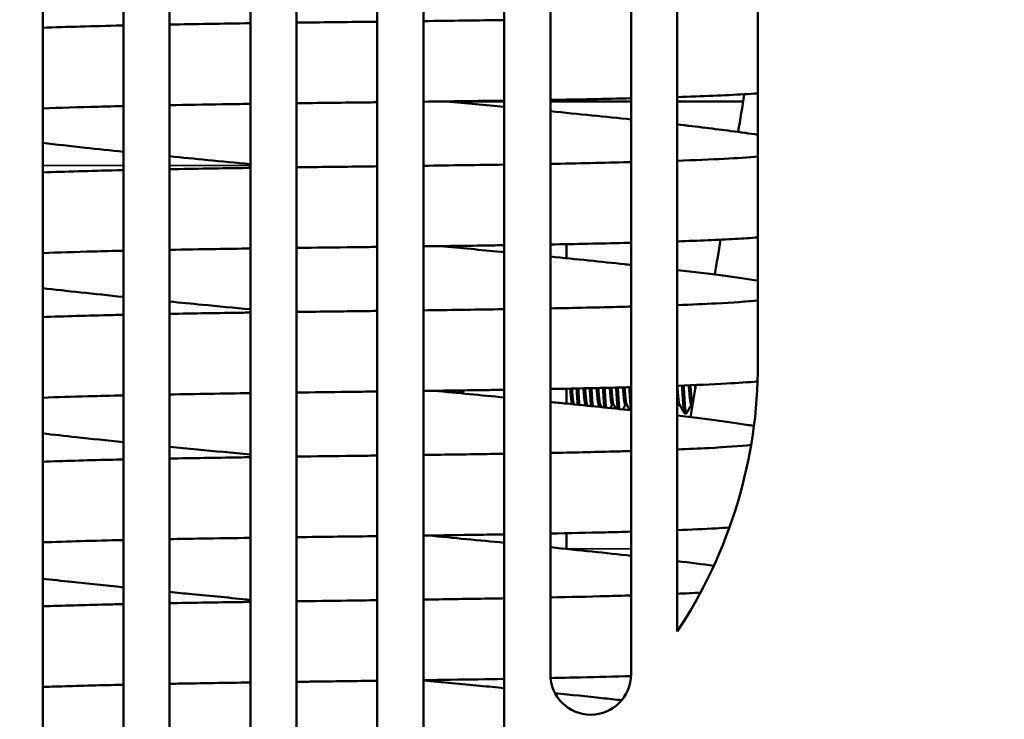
# Model space of a CAD drawing. Header units: inches. Extents: x 0 to 136, y 2 to 86.
# Tile 22 of 61: x 57 to 60, y 39 to 41. Entities that reach past the tile are written whole.
import ezdxf

# ---------------------------------------------------------------- set-up
doc = ezdxf.new("R2010")
doc.units = ezdxf.units.IN
doc.header["$LTSCALE"] = 4
doc.header["$MEASUREMENT"] = 0
for name, color, linetype, lineweight in [('Dimension (ANSI)', 7, 'Continuous', 25), ('Visible (ANSI)', 7, 'Continuous', 50), ('Visible Narrow (ANSI)', 7, 'Continuous', 35)]:
    doc.layers.add(name, color=color, linetype=linetype, lineweight=lineweight)
doc.styles.add('Dimension Text (ANSI)', font='tahoma.ttf')
doc.dimstyles.new('Dual Dimension', dxfattribs={"dimscale": 4, "dimtxt": 0.12, "dimasz": 0.098425, "dimexe": 0.125, "dimexo": 0.0625, "dimgap": 0.031496, "dimtad": 0, "dimtih": 1, "dimtoh": 1, "dimrnd": 1e-08, "dimzin": 4, "dimdsep": 46, "dimtxsty": 'Dimension Text (ANSI)', "dimcen": 0.09, "dimdle": 0.393701, "dimclrd": 256, "dimclre": 256, "dimclrt": 256, "dimadec": 0, "dimazin": 1, "dimtfac": 1, "dimtofl": 0, "dimtmove": 0, "dimatfit": 3, "dimfxl": 1, "dimtolj": 1, "dimtzin": 4, "dimlwd": -1, "dimlwe": -1, "dimarcsym": 0})

# ---------------------------------------------------------------- blocks, each defined once
blk = doc.blocks.new('*D10')
at = {"layer": 'Defpoints', "color": 0, "transparency": 16777216}
for p in [(51.0721, 43.2608), (63.0632, 29.1302), (51.0721, 21.5929)]:
    blk.add_point(p, dxfattribs=at)
at = {"layer": 'Dimension (ANSI)', "transparency": 16777216}
for p, q in [((51.0721, 43.0108), (51.0721, 21.0929)), ((63.0632, 28.8802), (63.0632, 21.0929)), ((51.4658, 21.5929), (54.7936, 21.5929)), ((62.6695, 21.5929), (59.264, 21.5929))]:
    blk.add_line(p, q, dxfattribs=at)
for points in [[(51.4658, 21.6585), (51.4658, 21.5273), (51.0721, 21.5929)], [(62.6695, 21.6585), (62.6695, 21.5273), (63.0632, 21.5929)]]:
    blk.add_solid(points, dxfattribs=at)
at = {"layer": 'Dimension (ANSI)', "transparency": 16777216, "insert": (57.0288, 22.5445), "char_height": 0.48, "attachment_point": 2, "style": 'Dimension Text (ANSI)'}
blk.add_mtext('\\A1;{\\H3.0x;(}\\S11.99^ 304.6 mm;{\\H3.0x;)}', dxfattribs=at)

msp = doc.modelspace()

# ---------------------------------------------------------------- linework, layer by layer
at = {"layer": 'Visible (ANSI)'}
for p, q in [((57.4308, 38.6559), (57.4308, 45.3777)), ((57.6808, 45.3777), (57.6808, 38.6559)), ((57.8237, 38.6559), (57.8237, 45.3777)), ((58.0737, 45.3777), (58.0737, 38.6559)), ((57.0379, 38.7745), (57.0379, 45.2592)), ((57.2879, 45.2592), (57.2879, 38.7745)), ((58.2165, 38.7745), (58.2165, 45.2592)), ((58.4665, 45.2592), (58.4665, 38.7745)), ((58.6094, 39.0545), (58.6094, 44.9791)), ((58.8594, 44.9791), (58.8594, 39.0545)), ((59.0022, 39.1877), (59.0022, 44.846)), ((59.2522, 44.0168), (59.2522, 40.0168)), ((58.2898, 40.8293), (58.4665, 40.8293)), ((58.6094, 40.8293), (58.8594, 40.8293)), ((59.0022, 40.8293), (59.2062, 40.8293)), ((58.6596, 40.3872), (58.6596, 40.3437)), ((58.3365, 39.9342), (58.3365, 39.9248)), ((58.6596, 39.9395), (58.6596, 39.8933)), ((58.7189, 39.8896), (58.7236, 39.8896)), ((58.7597, 39.8896), (58.7645, 39.8896)), ((58.8006, 39.8896), (58.8053, 39.8896)), ((58.8414, 39.8896), (58.8462, 39.8896)), ((59.0049, 39.8896), (59.0096, 39.8896)), ((59.0457, 39.8896), (59.0497, 39.8896)), ((59.0253, 39.863), (59.0304, 39.863)), ((58.6596, 39.4918), (58.6596, 39.443))]:
    msp.add_line(p, q, dxfattribs=at)
for centre, radius, start, end in [((57.7522, 40.0168), 1.5, 326.4427, 0), ((58.5115, 40.0168), 0.2812, 331.6267, 333.0961), ((58.7344, 39.0545), 0.125, 180, 0)]:
    msp.add_arc(centre, radius, start, end, dxfattribs=at)
for points, knots in [([(57.0379, 41.0576), (57.1112, 41.0603), (57.1934, 41.0626), (57.2839, 41.0647), (57.2859, 41.0647), (57.2879, 41.0648)], [156.7385982, 156.7385982, 156.7385982, 156.7385982, 157.5492324, 157.5492324, 157.5678092, 157.5678092, 157.5678092, 157.5678092]), ([(57.8237, 41.0735), (57.8996, 41.0744), (57.9767, 41.0754), (58.0601, 41.0764), (58.0669, 41.0764), (58.0737, 41.0765)], [159.0347575, 159.0347575, 159.0347575, 159.0347575, 159.6189884, 159.6189884, 159.6704439, 159.6704439, 159.6704439, 159.6704439]), ([(59.2522, 40.8543), (59.2384, 40.8534), (59.224, 40.8526), (59.1499, 40.8484), (59.0801, 40.8456), (59.0022, 40.8431)], [256.883201, 256.883201, 256.883201, 256.883201, 257.091151, 257.091151, 257.903755, 257.903755, 257.903755, 257.903755]), ([(57.6808, 40.8219), (57.6514, 40.8215), (57.6224, 40.8211), (57.5382, 40.8198), (57.4837, 40.8189), (57.4308, 40.8179)], [261.5061964, 261.5061964, 261.5061964, 261.5061964, 261.7376471, 261.7376471, 262.1868898, 262.1868898, 262.1868898, 262.1868898]), ([(58.0737, 40.8268), (58.0575, 40.8266), (58.0413, 40.8265), (57.9579, 40.8255), (57.8904, 40.8246), (57.8237, 40.8238)], [260.5008296, 260.5008296, 260.5008296, 260.5008296, 260.624043, 260.624043, 261.1363294, 261.1363294, 261.1363294, 261.1363294]), ([(58.4665, 40.8319), (58.465, 40.8319), (58.4635, 40.8318), (58.3823, 40.8307), (58.2998, 40.8296), (58.2165, 40.8286)], [259.4908596, 259.4908596, 259.4908596, 259.4908596, 259.5030952, 259.5030952, 260.1386707, 260.1386707, 260.1386707, 260.1386707]), ([(57.2879, 40.815), (57.2617, 40.8144), (57.2361, 40.8138), (57.1492, 40.8116), (57.0909, 40.8098), (57.0379, 40.8078)], [262.6056736, 262.6056736, 262.6056736, 262.6056736, 262.8456449, 262.8456449, 263.4465321, 263.4465321, 263.4465321, 263.4465321]), ([(59.0022, 40.758), (59.0635, 40.751), (59.1195, 40.7443), (59.199, 40.7338), (59.2268, 40.7299), (59.2522, 40.7261)], [274.342299, 274.342299, 274.342299, 274.342299, 274.991711, 274.991711, 275.389698, 275.389698, 275.389698, 275.389698]), ([(57.2879, 40.6737), (57.247, 40.6779), (57.2076, 40.682), (57.1235, 40.6911), (57.0794, 40.696), (57.0379, 40.7008)], [150.2675585, 150.2675585, 150.2675585, 150.2675585, 150.6373816, 150.6373816, 151.0925666, 151.0925666, 151.0925666, 151.0925666]), ([(57.6808, 40.6353), (57.636, 40.6395), (57.5918, 40.6437), (57.5087, 40.6517), (57.4693, 40.6556), (57.4308, 40.6594)], [149.1729503, 149.1729503, 149.1729503, 149.1729503, 149.5257679, 149.5257679, 149.8519108, 149.8519108, 149.8519108, 149.8519108]), ([(58.6094, 40.636), (58.6947, 40.6375), (58.7761, 40.6392), (58.8536, 40.6412), (58.8565, 40.6413), (58.8594, 40.6413)], [138.7248782, 138.7248782, 138.7248782, 138.7248782, 139.4394236, 139.4394236, 139.4670217, 139.4670217, 139.4670217, 139.4670217]), ([(59.0022, 40.6456), (59.0558, 40.6475), (59.1047, 40.6495), (59.1873, 40.6538), (59.2226, 40.6561), (59.2522, 40.6585)], [139.951918, 139.951918, 139.951918, 139.951918, 140.53465, 140.53465, 141.073731, 141.073731, 141.073731, 141.073731]), ([(57.0379, 40.6096), (57.1077, 40.6121), (57.1853, 40.6142), (57.2749, 40.6163), (57.2814, 40.6165), (57.2879, 40.6166)], [134.4054031, 134.4054031, 134.4054031, 134.4054031, 135.1672302, 135.1672302, 135.2263513, 135.2263513, 135.2263513, 135.2263513]), ([(57.4308, 40.6195), (57.5086, 40.6209), (57.59, 40.6222), (57.6756, 40.6234), (57.6782, 40.6234), (57.6808, 40.6234)], [135.6409962, 135.6409962, 135.6409962, 135.6409962, 136.296, 136.296, 136.3165889, 136.3165889, 136.3165889, 136.3165889]), ([(57.8237, 40.6254), (57.8938, 40.6263), (57.9648, 40.6271), (58.0481, 40.6281), (58.0609, 40.6283), (58.0737, 40.6285)], [136.6863324, 136.6863324, 136.6863324, 136.6863324, 137.2244774, 137.2244774, 137.3216121, 137.3216121, 137.3216121, 137.3216121]), ([(58.8594, 40.3916), (58.8521, 40.3914), (58.8448, 40.3912), (58.7662, 40.3893), (58.6895, 40.3877), (58.6094, 40.3863)], [280.7099011, 280.7099011, 280.7099011, 280.7099011, 280.7792972, 280.7792972, 281.4483757, 281.4483757, 281.4483757, 281.4483757]), ([(59.2522, 40.408), (59.2306, 40.4064), (59.2071, 40.405), (59.1298, 40.4007), (59.0693, 40.3981), (59.0022, 40.3958)], [279.171021, 279.171021, 279.171021, 279.171021, 279.516646, 279.516646, 280.23153, 280.23153, 280.23153, 280.23153]), ([(57.2879, 40.3669), (57.256, 40.3662), (57.225, 40.3654), (57.1392, 40.3631), (57.0865, 40.3615), (57.0379, 40.3597)], [284.9474954, 284.9474954, 284.9474954, 284.9474954, 285.2371295, 285.2371295, 285.7792096, 285.7792096, 285.7792096, 285.7792096]), ([(57.6808, 40.3738), (57.6449, 40.3733), (57.6095, 40.3727), (57.5258, 40.3714), (57.4777, 40.3706), (57.4308, 40.3698)], [283.8540309, 283.8540309, 283.8540309, 283.8540309, 284.1355233, 284.1355233, 284.5316572, 284.5316572, 284.5316572, 284.5316572]), ([(58.0737, 40.3788), (58.0502, 40.3785), (58.0268, 40.3782), (57.9435, 40.3772), (57.8833, 40.3764), (57.8237, 40.3757)], [282.8500989, 282.8500989, 282.8500989, 282.8500989, 283.028278, 283.028278, 283.4852259, 283.4852259, 283.4852259, 283.4852259]), ([(58.4665, 40.384), (58.457, 40.3839), (58.4475, 40.3837), (58.366, 40.3825), (58.2917, 40.3815), (58.2165, 40.3806)], [281.8374337, 281.8374337, 281.8374337, 281.8374337, 281.9136839, 281.9136839, 282.4877598, 282.4877598, 282.4877598, 282.4877598]), ([(58.2689, 40.3812), (58.3321, 40.3753), (58.3944, 40.3694), (58.4588, 40.3633), (58.4627, 40.3629), (58.4665, 40.3625)], [294.6021489, 294.6021489, 294.6021489, 294.6021489, 295.0901275, 295.0901275, 295.1211715, 295.1211715, 295.1211715, 295.1211715]), ([(58.6094, 40.3486), (58.6904, 40.3406), (58.7678, 40.3328), (58.8461, 40.3245), (58.8528, 40.3238), (58.8594, 40.3231)], [295.5129269, 295.5129269, 295.5129269, 295.5129269, 296.1940742, 296.1940742, 296.2579131, 296.2579131, 296.2579131, 296.2579131]), ([(59.0022, 40.3072), (59.0541, 40.3012), (59.1019, 40.2954), (59.1846, 40.2844), (59.2205, 40.2793), (59.2522, 40.2742)], [296.742815, 296.742815, 296.742815, 296.742815, 297.305331, 297.305331, 297.833924, 297.833924, 297.833924, 297.833924]), ([(57.2879, 40.2238), (57.242, 40.2285), (57.1979, 40.2332), (57.1147, 40.2421), (57.0753, 40.2465), (57.0379, 40.2509)], [127.8819196, 127.8819196, 127.8819196, 127.8819196, 128.2937301, 128.2937301, 128.6986174, 128.6986174, 128.6986174, 128.6986174]), ([(57.6808, 40.1854), (57.6304, 40.1902), (57.5807, 40.1949), (57.498, 40.2029), (57.4641, 40.2062), (57.4308, 40.2095)], [126.7929683, 126.7929683, 126.7929683, 126.7929683, 127.1884031, 127.1884031, 127.4689311, 127.4689311, 127.4689311, 127.4689311]), ([(59.0022, 40.1984), (59.0463, 40.2), (59.0869, 40.2018), (59.1746, 40.2064), (59.2186, 40.2095), (59.2522, 40.2127)], [117.752772, 117.752772, 117.752772, 117.752772, 118.245546, 118.245546, 118.943837, 118.943837, 118.943837, 118.943837]), ([(57.8237, 40.1772), (57.8879, 40.1781), (57.9528, 40.1789), (58.0361, 40.1799), (58.0549, 40.1802), (58.0737, 40.1804)], [114.4621747, 114.4621747, 114.4621747, 114.4621747, 114.954327, 114.954327, 115.0971207, 115.0971207, 115.0971207, 115.0971207]), ([(58.2165, 40.1822), (58.295, 40.1833), (58.3724, 40.1844), (58.4536, 40.1856), (58.4601, 40.1857), (58.4665, 40.1858)], [115.4600945, 115.4600945, 115.4600945, 115.4600945, 116.0609657, 116.0609657, 116.1132051, 116.1132051, 116.1132051, 116.1132051]), ([(58.6094, 40.1883), (58.6865, 40.1897), (58.7601, 40.1913), (58.8386, 40.1933), (58.8491, 40.1936), (58.8594, 40.1939)], [116.5058437, 116.5058437, 116.5058437, 116.5058437, 117.1567003, 117.1567003, 117.2575577, 117.2575577, 117.2575577, 117.2575577]), ([(57.0379, 40.1615), (57.1044, 40.1638), (57.1778, 40.1659), (57.2666, 40.168), (57.2772, 40.1682), (57.2879, 40.1684)], [112.1959551, 112.1959551, 112.1959551, 112.1959551, 112.9126401, 112.9126401, 113.0088747, 113.0088747, 113.0088747, 113.0088747]), ([(57.4308, 40.1713), (57.5042, 40.1726), (57.5807, 40.1739), (57.666, 40.1751), (57.6734, 40.1752), (57.6808, 40.1753)], [113.4206204, 113.4206204, 113.4206204, 113.4206204, 114.0351459, 114.0351459, 114.0934801, 114.0934801, 114.0934801, 114.0934801]), ([(58.4665, 39.9361), (58.449, 39.9359), (58.4315, 39.9356), (58.3495, 39.9344), (58.2834, 39.9335), (58.2165, 39.9326)], [304.0593805, 304.0593805, 304.0593805, 304.0593805, 304.2002301, 304.2002301, 304.7123469, 304.7123469, 304.7123469, 304.7123469]), ([(58.8594, 39.9441), (58.8437, 39.9437), (58.8277, 39.9433), (58.7481, 39.9413), (58.6802, 39.9399), (58.6094, 39.9386)], [302.9204681, 302.9204681, 302.9204681, 302.9204681, 303.0723303, 303.0723303, 303.6679841, 303.6679841, 303.6679841, 303.6679841]), ([(59.2512, 39.9619), (59.2226, 39.9595), (59.1905, 39.9574), (59.1098, 39.9529), (59.0585, 39.9506), (59.0022, 39.9486)], [301.331943, 301.331943, 301.331943, 301.331943, 301.818231, 301.818231, 302.433007, 302.433007, 302.433007, 302.433007]), ([(57.2879, 39.9187), (57.2502, 39.9179), (57.2137, 39.917), (57.129, 39.9147), (57.0818, 39.9133), (57.0379, 39.9117)], [307.1652586, 307.1652586, 307.1652586, 307.1652586, 307.5045617, 307.5045617, 307.9881305, 307.9881305, 307.9881305, 307.9881305]), ([(57.6808, 39.9256), (57.6384, 39.925), (57.5966, 39.9244), (57.5133, 39.9231), (57.4716, 39.9224), (57.4308, 39.9216)], [306.0776165, 306.0776165, 306.0776165, 306.0776165, 306.4093504, 306.4093504, 306.7522315, 306.7522315, 306.7522315, 306.7522315]), ([(58.0737, 39.9307), (58.0429, 39.9304), (58.0122, 39.93), (57.9289, 39.9289), (57.8761, 39.9283), (57.8237, 39.9276)], [305.0749838, 305.0749838, 305.0749838, 305.0749838, 305.3084665, 305.3084665, 305.7097787, 305.7097787, 305.7097787, 305.7097787]), ([(58.6094, 39.8984), (58.6257, 39.8967), (58.6419, 39.8951), (58.7286, 39.8864), (58.7962, 39.8794), (58.8594, 39.8725)], [317.771917, 317.771917, 317.771917, 317.771917, 317.9109642, 317.9109642, 318.5266162, 318.5266162, 318.5266162, 318.5266162]), ([(57.2879, 39.774), (57.237, 39.7792), (57.1881, 39.7843), (57.1058, 39.7932), (57.0711, 39.7971), (57.0379, 39.8009)], [105.6209372, 105.6209372, 105.6209372, 105.6209372, 106.0745616, 106.0745616, 106.4295732, 106.4295732, 106.4295732, 106.4295732]), ([(57.6808, 39.7355), (57.6248, 39.7408), (57.5696, 39.7461), (57.4873, 39.7541), (57.4588, 39.7569), (57.4308, 39.7596)], [104.5374639, 104.5374639, 104.5374639, 104.5374639, 104.9755196, 104.9755196, 105.210498, 105.210498, 105.210498, 105.210498]), ([(59.0022, 39.7513), (59.037, 39.7526), (59.0693, 39.7541), (59.1519, 39.7585), (59.1971, 39.7618), (59.231, 39.7651)], [95.680542, 95.680542, 95.680542, 95.680542, 96.080867, 96.080867, 96.802985, 96.802985, 96.802985, 96.802985]), ([(57.0379, 39.7134), (57.1014, 39.7156), (57.1709, 39.7176), (57.259, 39.7196), (57.2734, 39.72), (57.2879, 39.7203)], [90.1102652, 90.1102652, 90.1102652, 90.1102652, 90.7856464, 90.7856464, 90.9153841, 90.9153841, 90.9153841, 90.9153841]), ([(57.4308, 39.7232), (57.5002, 39.7244), (57.5722, 39.7256), (57.6571, 39.7268), (57.6689, 39.727), (57.6808, 39.7272)], [91.3243533, 91.3243533, 91.3243533, 91.3243533, 91.9017978, 91.9017978, 91.9945413, 91.9945413, 91.9945413, 91.9945413]), ([(57.8237, 39.7291), (57.882, 39.7299), (57.9408, 39.7307), (58.0241, 39.7317), (58.0489, 39.7321), (58.0737, 39.7324)], [92.3622825, 92.3622825, 92.3622825, 92.3622825, 92.8085228, 92.8085228, 92.9969679, 92.9969679, 92.9969679, 92.9969679]), ([(58.2165, 39.7343), (58.288, 39.7352), (58.3585, 39.7362), (58.44, 39.7375), (58.4533, 39.7378), (58.4665, 39.738)], [93.3603329, 93.3603329, 93.3603329, 93.3603329, 93.9090136, 93.9090136, 94.0163516, 94.0163516, 94.0163516, 94.0163516]), ([(58.6094, 39.7405), (58.6783, 39.7419), (58.7441, 39.7433), (58.8238, 39.7454), (58.8418, 39.7459), (58.8594, 39.7464)], [94.4116655, 94.4116655, 94.4116655, 94.4116655, 94.9984044, 94.9984044, 95.1736853, 95.1736853, 95.1736853, 95.1736853]), ([(59.1638, 39.5094), (59.1503, 39.5085), (59.1363, 39.5077), (59.0855, 39.5049), (59.0455, 39.5031), (59.0022, 39.5014)], [323.8287848, 323.8287848, 323.8287848, 323.8287848, 324.0249345, 324.0249345, 324.5101063, 324.5101063, 324.5101063, 324.5101063]), ([(57.6808, 39.4775), (57.6293, 39.4767), (57.5786, 39.476), (57.4959, 39.4746), (57.4631, 39.4741), (57.4308, 39.4735)], [328.1790842, 328.1790842, 328.1790842, 328.1790842, 328.5805898, 328.5805898, 328.8507146, 328.8507146, 328.8507146, 328.8507146]), ([(58.0737, 39.4827), (58.033, 39.4822), (57.9924, 39.4817), (57.9091, 39.4806), (57.8663, 39.48), (57.8237, 39.4795)], [327.1775924, 327.1775924, 327.1775924, 327.1775924, 327.4861735, 327.4861735, 327.8121045, 327.8121045, 327.8121045, 327.8121045]), ([(58.4665, 39.4883), (58.4386, 39.4878), (58.4105, 39.4874), (58.328, 39.4861), (58.2726, 39.4854), (58.2165, 39.4846)], [326.1587676, 326.1587676, 326.1587676, 326.1587676, 326.3844724, 326.3844724, 326.8145584, 326.8145584, 326.8145584, 326.8145584]), ([(58.8594, 39.4967), (58.8333, 39.4959), (58.8065, 39.4952), (58.7253, 39.4932), (58.6684, 39.492), (58.6094, 39.4908)], [325.0076038, 325.0076038, 325.0076038, 325.0076038, 325.2637908, 325.2637908, 325.7648427, 325.7648427, 325.7648427, 325.7648427]), ([(57.2879, 39.4706), (57.2422, 39.4696), (57.1982, 39.4685), (57.115, 39.4662), (57.0753, 39.4649), (57.0379, 39.4636)], [329.2610946, 329.2610946, 329.2610946, 329.2610946, 329.6692934, 329.6692934, 330.0753978, 330.0753978, 330.0753978, 330.0753978]), ([(57.2879, 39.3241), (57.2319, 39.3298), (57.1783, 39.3354), (57.0968, 39.3443), (57.0668, 39.3477), (57.0379, 39.351)], [83.4845845, 83.4845845, 83.4845845, 83.4845845, 83.9798658, 83.9798658, 84.2853971, 84.2853971, 84.2853971, 84.2853971]), ([(57.6808, 39.2856), (57.6191, 39.2915), (57.5584, 39.2973), (57.4765, 39.3053), (57.4535, 39.3075), (57.4308, 39.3098)], [82.4064125, 82.4064125, 82.4064125, 82.4064125, 82.8871073, 82.8871073, 83.0765876, 83.0765876, 83.0765876, 83.0765876]), ([(58.6094, 39.2928), (58.6701, 39.294), (58.7283, 39.2954), (58.8091, 39.2975), (58.8346, 39.2983), (58.8594, 39.299)], [72.4423814, 72.4423814, 72.4423814, 72.4423814, 72.9645223, 72.9645223, 73.2155373, 73.2155373, 73.2155373, 73.2155373]), ([(57.0379, 39.2653), (57.0987, 39.2674), (57.1647, 39.2693), (57.2521, 39.2713), (57.2699, 39.2718), (57.2879, 39.2722)], [68.1483408, 68.1483408, 68.1483408, 68.1483408, 68.7863973, 68.7863973, 68.9458818, 68.9458818, 68.9458818, 68.9458818]), ([(57.4308, 39.275), (57.4965, 39.2762), (57.5644, 39.2773), (57.6492, 39.2786), (57.6649, 39.2788), (57.6808, 39.279)], [69.3521876, 69.3521876, 69.3521876, 69.3521876, 69.8960991, 69.8960991, 70.0197715, 70.0197715, 70.0197715, 70.0197715]), ([(57.8237, 39.281), (57.8761, 39.2817), (57.9288, 39.2824), (58.0121, 39.2835), (58.0429, 39.2839), (58.0737, 39.2844)], [70.3866525, 70.3866525, 70.3866525, 70.3866525, 70.7870494, 70.7870494, 71.0211509, 71.0211509, 71.0211509, 71.0211509]), ([(58.2165, 39.2863), (58.281, 39.2872), (58.3446, 39.2881), (58.4265, 39.2895), (58.4466, 39.2898), (58.4665, 39.2901)], [71.3850215, 71.3850215, 71.3850215, 71.3850215, 71.8814784, 71.8814784, 72.044124, 72.044124, 72.044124, 72.044124]), ([(57.2879, 39.0224), (57.22, 39.0209), (57.1557, 39.0193), (57.0766, 39.0168), (57.057, 39.0162), (57.0379, 39.0155)], [351.2317002, 351.2317002, 351.2317002, 351.2317002, 351.8330008, 351.8330008, 352.0373958, 352.0373958, 352.0373958, 352.0373958]), ([(57.6808, 39.0294), (57.604, 39.0282), (57.5287, 39.0271), (57.448, 39.0256), (57.4394, 39.0255), (57.4308, 39.0253)], [350.1551445, 350.1551445, 350.1551445, 350.1551445, 350.7515542, 350.7515542, 350.8233015, 350.8233015, 350.8233015, 350.8233015]), ([(58.0737, 39.0347), (58.0065, 39.0338), (57.9391, 39.0329), (57.8561, 39.0318), (57.8399, 39.0316), (57.8237, 39.0314)], [349.1546343, 349.1546343, 349.1546343, 349.1546343, 349.6642732, 349.6642732, 349.7885177, 349.7885177, 349.7885177, 349.7885177]), ([(58.4665, 39.0405), (58.4126, 39.0395), (58.3575, 39.0387), (58.2736, 39.0374), (58.2451, 39.037), (58.2165, 39.0366)], [348.1322493, 348.1322493, 348.1322493, 348.1322493, 348.570174, 348.570174, 348.7908849, 348.7908849, 348.7908849, 348.7908849]), ([(58.2165, 39.036), (58.2758, 39.0304), (58.3344, 39.0248), (58.4166, 39.0168), (58.4417, 39.0144), (58.4665, 39.012)], [360.8569489, 360.8569489, 360.8569489, 360.8569489, 361.3156053, 361.3156053, 361.5190681, 361.5190681, 361.5190681, 361.5190681]), ([(58.8593, 39.0493), (58.81, 39.0478), (58.7577, 39.0464), (58.673, 39.0444), (58.6418, 39.0438), (58.6099, 39.0431)], [346.9683088, 346.9683088, 346.9683088, 346.9683088, 347.4604504, 347.4604504, 347.7340168, 347.7340168, 347.7340168, 347.7340168]), ([(58.6238, 38.9963), (58.6744, 38.9911), (58.7232, 38.9861), (58.7903, 38.9789), (58.8106, 38.9767), (58.8304, 38.9745)], [361.960524, 361.960524, 361.960524, 361.960524, 362.4008299, 362.4008299, 362.5974383, 362.5974383, 362.5974383, 362.5974383])]:
    msp.add_open_spline(points, degree=3, knots=knots, dxfattribs=at)
for points in [[(57.4308, 41.0676), (57.5109, 41.0691), (57.595, 41.0704), (57.6808, 41.0716)], [(58.2165, 41.0783), (58.3014, 41.0793), (58.3855, 41.0804), (58.4665, 41.0816)], [(59.2098, 40.8518), (59.2036, 40.8128), (59.1974, 40.7738), (59.1911, 40.7348)], [(58.2883, 40.8295), (58.3487, 40.8238), (58.4084, 40.8182), (58.4665, 40.8127)], [(58.8594, 40.8391), (58.7817, 40.8373), (58.6974, 40.8356), (58.6094, 40.8341)], [(58.6094, 40.7989), (58.6976, 40.7903), (58.7818, 40.7818), (58.8594, 40.7736)], [(58.2165, 40.6302), (58.3016, 40.6313), (58.3857, 40.6325), (58.4665, 40.6337)], [(59.1366, 40.4012), (59.1306, 40.3652), (59.1246, 40.3292), (59.1185, 40.2931)], [(59.0603, 39.9508), (59.0546, 39.9178), (59.0488, 39.8846), (59.0431, 39.8515)], [(58.2495, 39.933), (58.323, 39.9261), (58.3958, 39.9192), (58.4665, 39.9123)], [(58.7192, 39.8896), (58.7188, 39.8888), (58.7184, 39.8881), (58.718, 39.8874)], [(58.7253, 39.8867), (58.7246, 39.8878), (58.7239, 39.889), (58.7233, 39.8902)], [(58.7601, 39.8896), (58.7589, 39.8875), (58.7577, 39.8855), (58.7565, 39.8834)], [(58.7688, 39.8822), (58.7672, 39.8848), (58.7657, 39.8875), (58.7641, 39.8902)], [(58.8009, 39.8896), (58.799, 39.8862), (58.797, 39.8828), (58.795, 39.8794)], [(58.8123, 39.8776), (58.8099, 39.8818), (58.8074, 39.886), (58.805, 39.8902)], [(58.8418, 39.8896), (58.839, 39.8848), (58.8363, 39.8801), (58.8335, 39.8753)], [(58.8559, 39.8729), (58.8525, 39.8787), (58.8492, 39.8844), (58.8458, 39.8902)], [(59.0052, 39.8896), (59.0042, 39.8879), (59.0032, 39.8862), (59.0022, 39.8845)], [(59.0247, 39.8635), (59.0196, 39.8724), (59.0144, 39.8813), (59.0092, 39.8902)], [(59.0461, 39.8896), (59.041, 39.8809), (59.036, 39.8722), (59.0309, 39.8635)], [(59.0022, 39.8564), (59.0976, 39.8451), (59.178, 39.8344), (59.2398, 39.8241)], [(58.2301, 39.4848), (58.3104, 39.4772), (58.3898, 39.4696), (58.4665, 39.4622)], [(58.6094, 39.4481), (58.6982, 39.4392), (58.7825, 39.4304), (58.8594, 39.4219)], [(59.0022, 39.4055), (59.043, 39.4005), (59.0809, 39.3957), (59.1154, 39.391)], [(59.0022, 39.3042), (59.0277, 39.3053), (59.0517, 39.3064), (59.074, 39.3076)]]:
    msp.add_open_spline(points, degree=3, dxfattribs=at)
for points, weights in [([(58.2877, 39.9335), (58.2878, 39.9314), (58.288, 39.9294)], [0.962601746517, 0.963074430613, 0.963884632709]), ([(58.3039, 39.9337), (58.3041, 39.9307), (58.3044, 39.9278)], [0.970184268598, 0.973541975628, 0.978267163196]), ([(58.309, 39.9338), (58.3093, 39.9305), (58.3095, 39.9273)], [0.970106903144, 0.973772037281, 0.979081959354]), ([(58.3234, 39.934), (58.3237, 39.9299), (58.3239, 39.926)], [0.96249520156, 0.963341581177, 0.965477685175]), ([(58.3285, 39.9341), (58.3288, 39.9297), (58.329, 39.9255)], [0.962480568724, 0.963374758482, 0.965747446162]), ([(58.3391, 39.9245), (58.3398, 39.9294), (58.3406, 39.9343)], [2.01529188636, 2.0094363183, 2.00208107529]), ([(58.859, 39.9441), (58.8592, 39.9412), (58.8594, 39.9383)], [0.962329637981, 0.961839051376, 0.961965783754]), ([(59.0578, 39.9507), (59.0581, 39.9454), (59.0584, 39.9401)], [0.964199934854, 0.962076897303, 0.961948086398]), ([(58.2631, 39.9332), (58.2631, 39.9325), (58.2632, 39.9317)], [0.970809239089, 0.971662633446, 0.972598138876]), ([(58.2682, 39.9333), (58.2683, 39.9322), (58.2684, 39.9312)], [0.970730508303, 0.9719013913, 0.973228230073]), ([(58.2826, 39.9335), (58.2827, 39.9316), (58.2828, 39.9299)], [0.962617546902, 0.963031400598, 0.96369795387]), ([(59.0022, 39.8973), (59.0036, 39.8896), (59.0049, 39.8896)], [0.961960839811, 0.961044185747, 1])]:
    msp.add_rational_spline(points, weights, degree=2, dxfattribs=at)
for points, weights, knots in [([(58.6711, 39.9397), (58.672, 39.9278), (58.6729, 39.9181), (58.6748, 39.8975), (58.6767, 39.8916)], [0.964998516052, 0.972729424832, 1, 0.943970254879, 0.970423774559], [0.328167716, 0.328167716, 0.328167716, 0.329081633, 0.329081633, 0.330959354, 0.330959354, 0.330959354]), ([(58.6762, 39.9398), (58.6771, 39.9278), (58.678, 39.9181), (58.68, 39.8964), (58.682, 39.8911)], [0.964933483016, 0.972614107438, 1, 0.941159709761, 0.973285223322], [0.328163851, 0.328163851, 0.328163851, 0.329081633, 0.329081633, 0.331053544, 0.331053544, 0.331053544]), ([(58.6907, 39.9401), (58.6921, 39.917), (58.6933, 39.8993), (58.6937, 39.8943), (58.6941, 39.8899)], [0.961948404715, 0.961366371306, 1, 0.988712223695, 0.980772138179], [0.327786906, 0.327786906, 0.327786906, 0.329081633, 0.329081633, 0.329459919, 0.329459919, 0.329459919]), ([(58.6958, 39.9402), (58.6972, 39.917), (58.6984, 39.8993), (58.6988, 39.894), (58.6992, 39.8893)], [0.961951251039, 0.961278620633, 1, 0.988044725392, 0.979844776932], [0.348192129, 0.348192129, 0.348192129, 0.349489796, 0.349489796, 0.349890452, 0.349890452, 0.349890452]), ([(58.7119, 39.9406), (58.7129, 39.9281), (58.7138, 39.9181), (58.7163, 39.8896), (58.7189, 39.8896)], [0.964486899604, 0.971785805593, 1, 0.923879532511, 1], [0.348544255, 0.348544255, 0.348544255, 0.349489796, 0.349489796, 0.352040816, 0.352040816, 0.352040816]), ([(58.717, 39.9407), (58.718, 39.9281), (58.7189, 39.9181), (58.721, 39.8941), (58.7233, 39.8902)], [0.964424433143, 0.97166432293, 1, 0.935076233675, 0.980900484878], [0.348540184, 0.348540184, 0.348540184, 0.349489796, 0.349489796, 0.351665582, 0.351665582, 0.351665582]), ([(58.7315, 39.941), (58.7329, 39.9173), (58.7342, 39.8993), (58.7347, 39.8918), (58.7353, 39.8856)], [0.961983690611, 0.960646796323, 1, 0.983178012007, 0.973791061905], [0.348170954, 0.348170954, 0.348170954, 0.349489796, 0.349489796, 0.35005355, 0.35005355, 0.35005355]), ([(58.7367, 39.9411), (58.738, 39.9174), (58.7393, 39.8993), (58.7399, 39.8914), (58.7404, 39.8851)], [0.961990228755, 0.960553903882, 1, 0.98245161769, 0.972994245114], [0.368576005, 0.368576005, 0.368576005, 0.369897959, 0.369897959, 0.370486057, 0.370486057, 0.370486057]), ([(58.7527, 39.9415), (58.7537, 39.9285), (58.7546, 39.9181), (58.7572, 39.8896), (58.7597, 39.8896)], [0.963997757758, 0.970790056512, 1, 0.923879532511, 1], [0.368919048, 0.368919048, 0.368919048, 0.369897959, 0.369897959, 0.37244898, 0.37244898, 0.37244898]), ([(58.7578, 39.9416), (58.7588, 39.9285), (58.7597, 39.9181), (58.7619, 39.8941), (58.7641, 39.8902)], [0.963938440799, 0.970661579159, 1, 0.935076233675, 0.980900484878], [0.368914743, 0.368914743, 0.368914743, 0.369897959, 0.369897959, 0.372073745, 0.372073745, 0.372073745]), ([(58.7724, 39.9419), (58.7738, 39.9177), (58.775, 39.8993), (58.7758, 39.889), (58.7766, 39.8813)], [0.962050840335, 0.959883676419, 1, 0.977097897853, 0.967976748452], [0.368553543, 0.368553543, 0.368553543, 0.369897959, 0.369897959, 0.370665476, 0.370665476, 0.370665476]), ([(58.7775, 39.942), (58.7789, 39.9177), (58.7802, 39.8993), (58.7809, 39.8886), (58.7817, 39.8808)], [0.962061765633, 0.959784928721, 1, 0.976288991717, 0.967349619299], [0.388958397, 0.388958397, 0.388958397, 0.390306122, 0.390306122, 0.391100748, 0.391100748, 0.391100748]), ([(58.7935, 39.9424), (58.7945, 39.9288), (58.7955, 39.9181), (58.798, 39.8896), (58.8006, 39.8896)], [0.963536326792, 0.969734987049, 1, 0.923879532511, 1], [0.389291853, 0.389291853, 0.389291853, 0.390306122, 0.390306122, 0.392857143, 0.392857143, 0.392857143]), ([(58.7986, 39.9425), (58.7996, 39.9289), (58.8006, 39.9181), (58.8027, 39.8941), (58.805, 39.8902)], [0.963480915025, 0.96959851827, 1, 0.935076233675, 0.980900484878], [0.38928728, 0.38928728, 0.38928728, 0.390306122, 0.390306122, 0.392481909, 0.392481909, 0.392481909]), ([(58.8131, 39.9429), (58.8146, 39.9181), (58.8159, 39.8993), (58.8169, 39.8858), (58.8179, 39.877)], [0.96215602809, 0.9590707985, 1, 0.970227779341, 0.963744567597], [0.388934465, 0.388934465, 0.388934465, 0.390306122, 0.390306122, 0.391303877, 0.391303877, 0.391303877]), ([(58.8182, 39.943), (58.8197, 39.9181), (58.821, 39.8993), (58.822, 39.8854), (58.823, 39.8764)], [0.96217222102, 0.958965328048, 1, 0.96929414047, 0.963360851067], [0.409339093, 0.409339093, 0.409339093, 0.410714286, 0.410714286, 0.411743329, 0.411743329, 0.411743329]), ([(58.8342, 39.9434), (58.8353, 39.9293), (58.8363, 39.9181), (58.8389, 39.8896), (58.8414, 39.8896)], [0.96310942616, 0.968611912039, 1, 0.923879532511, 1], [0.409662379, 0.409662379, 0.409662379, 0.410714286, 0.410714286, 0.413265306, 0.413265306, 0.413265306]), ([(58.8393, 39.9436), (58.8404, 39.9293), (58.8414, 39.9181), (58.8436, 39.8941), (58.8458, 39.8902)], [0.96305892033, 0.968466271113, 1, 0.935076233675, 0.980900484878], [0.409657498, 0.409657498, 0.409657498, 0.410714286, 0.410714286, 0.412890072, 0.412890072, 0.412890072]), ([(58.8539, 39.944), (58.8554, 39.9185), (58.8568, 39.8993), (58.858, 39.882), (58.8593, 39.8725)], [0.962307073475, 0.958200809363, 1, 0.962093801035, 0.961940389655], [0.409313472, 0.409313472, 0.409313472, 0.410714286, 0.410714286, 0.411984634, 0.411984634, 0.411984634]), ([(59.0024, 39.9486), (59.0037, 39.9313), (59.0049, 39.9181), (59.007, 39.8941), (59.0092, 39.8902)], [0.961971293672, 0.963035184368, 1, 0.935076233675, 0.980900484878], [0.491108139, 0.491108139, 0.491108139, 0.492346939, 0.492346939, 0.494522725, 0.494522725, 0.494522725]), ([(59.0171, 39.9491), (59.0187, 39.9205), (59.0202, 39.8993), (59.0227, 39.863), (59.0253, 39.863)], [0.963607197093, 0.953973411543, 1, 0.923879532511, 1], [0.490804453, 0.490804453, 0.490804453, 0.492346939, 0.492346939, 0.494897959, 0.494897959, 0.494897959]), ([(59.0222, 39.9493), (59.0238, 39.9206), (59.0253, 39.8993), (59.0278, 39.863), (59.0304, 39.863), (59.0307, 39.863), (59.0309, 39.8635)], [0.963673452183, 0.953816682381, 1, 0.923879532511, 1, 0.99123606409, 0.984490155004], [0.511207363, 0.511207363, 0.511207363, 0.512755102, 0.512755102, 0.515306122, 0.515306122, 0.515599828, 0.515599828, 0.515599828]), ([(59.038, 39.9499), (59.0394, 39.9319), (59.0406, 39.9181), (59.0432, 39.8896), (59.0457, 39.8896)], [0.96194291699, 0.961593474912, 1, 0.923879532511, 1], [0.511467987, 0.511467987, 0.511467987, 0.512755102, 0.512755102, 0.515306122, 0.515306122, 0.515306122]), ([(59.0431, 39.9501), (59.0445, 39.9319), (59.0457, 39.9181), (59.0477, 39.8954), (59.0499, 39.8906)], [0.961948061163, 0.961377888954, 1, 0.938435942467, 0.976454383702], [0.511460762, 0.511460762, 0.511460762, 0.512755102, 0.512755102, 0.514818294, 0.514818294, 0.514818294])]:
    msp.add_rational_spline(points, weights, degree=2, knots=knots, dxfattribs=at)
at = {"layer": 'Visible Narrow (ANSI)'}
for p, q in [((57.0379, 40.6306), (57.2879, 40.6306)), ((57.4308, 40.6306), (57.6808, 40.6306)), ((58.6596, 39.4431), (58.8594, 39.4431))]:
    msp.add_line(p, q, dxfattribs=at)
for points in [[(58.0534, 41.0763), (58.0601, 41.0764), (58.0669, 41.0764), (58.0736, 41.0765)], [(58.2165, 41.0783), (58.3012, 41.0793), (58.3851, 41.0804), (58.4665, 41.0816)], [(58.4665, 40.8126), (58.4082, 40.8182), (58.3486, 40.8238), (58.2882, 40.8295)], [(58.8592, 40.7735), (58.7815, 40.7817), (58.6977, 40.7902), (58.6094, 40.7988)], [(58.0354, 40.628), (58.0481, 40.6281), (58.0609, 40.6283), (58.0737, 40.6285)], [(58.2165, 40.6302), (58.3013, 40.6313), (58.3851, 40.6324), (58.4664, 40.6337)], [(58.4664, 40.3625), (58.402, 40.3687), (58.3359, 40.3749), (58.2688, 40.3812)], [(58.8594, 40.323), (58.782, 40.3313), (58.6979, 40.3398), (58.6092, 40.3486)], [(59.2521, 40.2734), (59.1896, 40.2838), (59.1048, 40.2951), (59.0022, 40.307)], [(59.0022, 40.1982), (59.1049, 40.2019), (59.1896, 40.2064), (59.252, 40.2118)], [(58.0174, 40.1797), (58.0362, 40.1799), (58.0549, 40.1802), (58.0737, 40.1804)], [(58.6092, 40.1882), (58.6979, 40.1898), (58.7819, 40.1917), (58.8593, 40.1937)], [(58.4665, 39.9123), (58.3959, 39.9192), (58.3232, 39.9261), (58.2494, 39.933)], [(57.9994, 39.7314), (58.0241, 39.7317), (58.0489, 39.7321), (58.0736, 39.7324)], [(58.2165, 39.7343), (58.3016, 39.7354), (58.3855, 39.7366), (58.4665, 39.7379)], [(58.6094, 39.7405), (58.6983, 39.7422), (58.7822, 39.7441), (58.8592, 39.7463)], [(58.8593, 39.4218), (58.7827, 39.4303), (58.6986, 39.439), (58.6092, 39.448)], [(59.115, 39.3906), (59.0811, 39.3953), (59.0434, 39.4002), (59.0022, 39.4053)], [(59.002, 39.304), (59.0271, 39.305), (59.051, 39.3061), (59.0735, 39.3073)], [(57.9814, 39.2831), (58.0122, 39.2835), (58.043, 39.2839), (58.0737, 39.2844)], [(58.2165, 39.2863), (58.3018, 39.2875), (58.3856, 39.2887), (58.4664, 39.2901)], [(58.4664, 39.0119), (58.3857, 39.0198), (58.3019, 39.0279), (58.2165, 39.036)]]:
    msp.add_open_spline(points, degree=3, dxfattribs=at)
for points, knots in [([(59.2521, 40.7254), (59.224, 40.7298), (59.1922, 40.7343), (59.1569, 40.739), (59.1109, 40.745), (59.059, 40.7513), (59.0021, 40.7578)], [41.3173692, 41.3173692, 41.3173692, 41.3173692, 41.4532433, 41.4532433, 41.4532433, 41.6301508, 41.6301508, 41.6301508, 41.6301508]), ([(58.6093, 40.636), (58.6509, 40.6367), (58.6915, 40.6375), (58.7309, 40.6383), (58.7753, 40.6392), (58.8182, 40.6402), (58.8593, 40.6412)], [39.7042992, 39.7042992, 39.7042992, 39.7042992, 39.8049421, 39.8049421, 39.8049421, 39.9184091, 39.9184091, 39.9184091, 39.9184091]), ([(59.002, 40.6454), (59.0975, 40.6487), (59.179, 40.6525), (59.2424, 40.657), (59.2457, 40.6573), (59.249, 40.6575), (59.2522, 40.6577)], [40.0573672, 40.0573672, 40.0573672, 40.0573672, 40.3544622, 40.3544622, 40.3544622, 40.3700977, 40.3700977, 40.3700977, 40.3700977]), ([(58.2165, 40.1822), (58.2477, 40.1827), (58.2787, 40.1831), (58.3095, 40.1835), (58.3627, 40.1842), (58.4151, 40.185), (58.4665, 40.1858)], [33.1341555, 33.1341555, 33.1341555, 33.1341555, 33.203897, 33.203897, 33.203897, 33.3243539, 33.3243539, 33.3243539, 33.3243539]), ([(58.8592, 39.8724), (58.7943, 39.8795), (58.7244, 39.8868), (58.6505, 39.8942), (58.6369, 39.8956), (58.6232, 39.8969), (58.6094, 39.8983)], [29.1598739, 29.1598739, 29.1598739, 29.1598739, 29.347401, 29.347401, 29.347401, 29.3819289, 29.3819289, 29.3819289, 29.3819289]), ([(59.2396, 39.8233), (59.22, 39.8267), (59.1979, 39.8302), (59.1734, 39.8338), (59.1251, 39.8409), (59.0674, 39.8484), (59.002, 39.8562)], [28.6859767, 28.6859767, 28.6859767, 28.6859767, 28.7961138, 28.7961138, 28.7961138, 29.0131298, 29.0131298, 29.0131298, 29.0131298]), ([(59.0021, 39.751), (59.0478, 39.7528), (59.0897, 39.7547), (59.1273, 39.7568), (59.1667, 39.7591), (59.2012, 39.7615), (59.2306, 39.7641)], [27.5417067, 27.5417067, 27.5417067, 27.5417067, 27.693268, 27.693268, 27.693268, 27.8524697, 27.8524697, 27.8524697, 27.8524697]), ([(58.4665, 39.4621), (58.4331, 39.4654), (58.3991, 39.4687), (58.3648, 39.472), (58.3205, 39.4762), (58.2755, 39.4805), (58.23, 39.4848)], [23.19794, 23.19794, 23.19794, 23.19794, 23.2782386, 23.2782386, 23.2782386, 23.3818248, 23.3818248, 23.3818248, 23.3818248]), ([(58.6093, 39.2928), (58.6728, 39.294), (58.7335, 39.2954), (58.7908, 39.2969), (58.8143, 39.2976), (58.8371, 39.2982), (58.8593, 39.2989)], [20.9079395, 20.9079395, 20.9079395, 20.9079395, 21.068514, 21.068514, 21.068514, 21.1342589, 21.1342589, 21.1342589, 21.1342589]), ([(58.8303, 38.9744), (58.8074, 38.9769), (58.784, 38.9795), (58.7599, 38.982), (58.7164, 38.9867), (58.6709, 38.9914), (58.6238, 38.9962)], [16.577011, 16.577011, 16.577011, 16.577011, 16.644582, 16.644582, 16.644582, 16.7666126, 16.7666126, 16.7666126, 16.7666126])]:
    msp.add_open_spline(points, degree=3, knots=knots, dxfattribs=at)

# ---------------------------------------------------------------- dimensions: what is measured, and where the dimension line sits
at = {"layer": 'Dimension (ANSI)'}
dim = msp.add_linear_dim(base=(51.0721, 21.5929), p1=(63.0632, 29.1302), p2=(51.0721, 43.2608), angle=180, text='{\\H3.0x;(}\\S<>^ 304.6 mm;{\\H3.0x;)}', dimstyle='Dual Dimension', override={"dimgap": 0.031496, "dimtih": 0, "dimtoh": 0, "dimdec": 2, "dimpost": '\\X', "dimtol": 0, "dimlim": 0, "dimtp": 0, "dimtm": 0, "dimtdec": 2, "dimatfit": 1}, dxfattribs=at)
dim.commit()
dim.dimension.update_dxf_attribs({"geometry": '*D10', "text_midpoint": (57.0288, 21.5929), "dimtype": 160})

doc.saveas('drawing.dxf')
